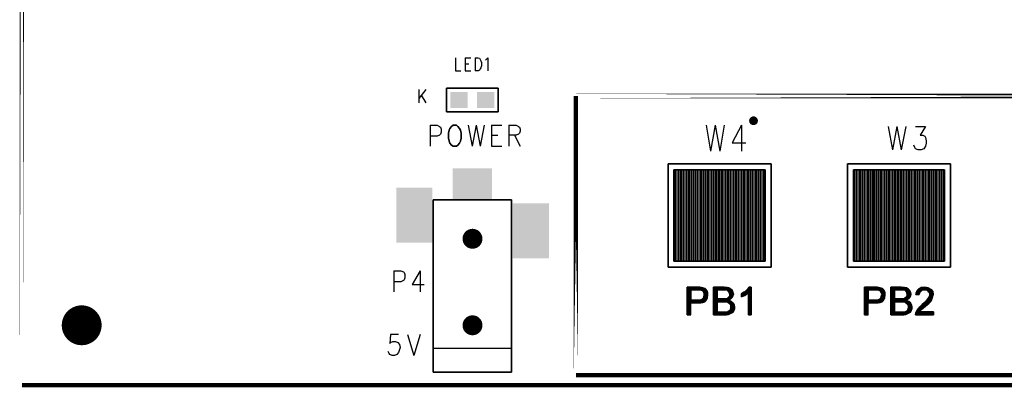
# Model space of a CAD drawing. Extents: x 12 to 27.9, y 10.8 to 21.2.
# Tile 1 of 17: x 17.1 to 19.6, y 14.2 to 15.1. Entities that reach past the tile are written whole.
import ezdxf

# ---------------------------------------------------------------- set-up
doc = ezdxf.new("R2010")
doc.units = 0
doc.layers.add('ASSYDWGTOP_pho', color=1, linetype='CONTINUOUS')

msp = doc.modelspace()

# ---------------------------------------------------------------- linework, layer by layer
at = {"layer": 'ASSYDWGTOP_pho', "const_width": 0.0111}
for points in [[(17.143, 14.221), (17.143, 18.221)], [(18.533, 14.946), (21.533, 14.946)], [(18.533, 14.246), (18.533, 14.946)], [(21.533, 14.246), (18.533, 14.246)], [(22.043, 14.221), (17.143, 14.221)]]:
    msp.add_lwpolyline(points, close=True, dxfattribs=at)
at = {"layer": 'ASSYDWGTOP_pho'}
for points in [[(18.231, 15.042), (18.231, 15.009)], [(18.255, 15.042), (18.255, 15.009)], [(18.255, 15.042), (18.269, 15.042)], [(18.255, 15.027), (18.264, 15.027)], [(18.28, 15.042), (18.28, 15.009)], [(18.28, 15.042), (18.288, 15.042)], [(18.288, 15.042), (18.291, 15.041)], [(18.291, 15.041), (18.293, 15.038)], [(18.293, 15.038), (18.294, 15.034)], [(18.294, 15.034), (18.296, 15.03)], [(18.296, 15.022), (18.294, 15.017)], [(18.296, 15.03), (18.296, 15.022)], [(18.306, 15.036), (18.308, 15.038)], [(18.308, 15.038), (18.312, 15.042)], [(18.312, 15.042), (18.312, 15.009)], [(18.231, 15.009), (18.244, 15.009)], [(18.255, 15.009), (18.269, 15.009)], [(18.288, 15.009), (18.28, 15.009)], [(18.291, 15.011), (18.288, 15.009)], [(18.293, 15.014), (18.291, 15.011)], [(18.294, 15.017), (18.293, 15.014)], [(18.139, 14.962), (18.139, 14.929)], [(18.156, 14.962), (18.139, 14.94)], [(18.145, 14.948), (18.156, 14.929)], [(18.167, 14.873), (18.167, 14.82)], [(18.167, 14.873), (18.185, 14.873)], [(18.185, 14.873), (18.191, 14.87)], [(18.263, 14.873), (18.273, 14.82)], [(18.283, 14.873), (18.273, 14.82)], [(18.283, 14.873), (18.293, 14.82)], [(18.303, 14.873), (18.293, 14.82)], [(18.321, 14.873), (18.321, 14.82)], [(18.321, 14.873), (18.347, 14.873)], [(18.365, 14.873), (18.365, 14.82)], [(18.365, 14.873), (18.383, 14.873)], [(18.383, 14.873), (18.389, 14.87)], [(18.86, 14.873), (18.871, 14.808)], [(18.882, 14.873), (18.871, 14.808)], [(18.882, 14.873), (18.894, 14.808)], [(18.905, 14.873), (18.894, 14.808)], [(18.948, 14.873), (18.925, 14.829)], [(18.948, 14.873), (18.948, 14.808)], [(18.191, 14.848), (18.185, 14.845)], [(18.191, 14.87), (18.193, 14.868)], [(18.193, 14.85), (18.191, 14.848)], [(18.193, 14.868), (18.195, 14.863)], [(18.195, 14.855), (18.193, 14.85)], [(18.195, 14.863), (18.195, 14.855)], [(18.321, 14.848), (18.337, 14.848)], [(18.383, 14.848), (18.365, 14.848)], [(18.379, 14.848), (18.393, 14.82)], [(18.389, 14.85), (18.383, 14.848)], [(18.389, 14.87), (18.391, 14.868)], [(18.391, 14.853), (18.389, 14.85)], [(18.391, 14.868), (18.393, 14.863)], [(18.393, 14.858), (18.391, 14.853)], [(18.393, 14.863), (18.393, 14.858)], [(19.316, 14.87), (19.327, 14.811)], [(19.338, 14.87), (19.327, 14.811)], [(19.338, 14.87), (19.349, 14.811)], [(19.361, 14.87), (19.349, 14.811)], [(19.385, 14.87), (19.41, 14.87)], [(19.41, 14.87), (19.397, 14.848)], [(19.397, 14.848), (19.403, 14.848)], [(19.403, 14.848), (19.408, 14.845)], [(18.185, 14.845), (18.167, 14.845)], [(18.925, 14.829), (18.959, 14.829)], [(19.383, 14.817), (19.381, 14.823)], [(19.408, 14.845), (19.41, 14.842)], [(19.41, 14.842), (19.412, 14.834)], [(19.412, 14.828), (19.41, 14.82)], [(19.412, 14.834), (19.412, 14.828)], [(18.321, 14.82), (18.347, 14.82)], [(19.385, 14.814), (19.383, 14.817)], [(19.392, 14.811), (19.385, 14.814)], [(19.399, 14.811), (19.392, 14.811)], [(19.406, 14.814), (19.399, 14.811)], [(19.41, 14.82), (19.406, 14.814)], [(18.779, 14.532), (18.779, 14.761)], [(18.783, 14.532), (18.783, 14.761)], [(18.787, 14.532), (18.787, 14.761)], [(18.791, 14.532), (18.791, 14.761)], [(18.795, 14.532), (18.795, 14.761)], [(18.799, 14.532), (18.799, 14.761)], [(18.803, 14.532), (18.803, 14.761)], [(18.807, 14.532), (18.807, 14.761)], [(18.811, 14.532), (18.811, 14.761)], [(18.815, 14.532), (18.815, 14.761)], [(18.819, 14.532), (18.819, 14.761)], [(18.823, 14.532), (18.823, 14.761)], [(18.827, 14.532), (18.827, 14.761)], [(18.83, 14.532), (18.83, 14.761)], [(18.834, 14.532), (18.834, 14.761)], [(18.838, 14.532), (18.838, 14.761)], [(18.842, 14.532), (18.842, 14.761)], [(18.846, 14.532), (18.846, 14.761)], [(18.85, 14.532), (18.85, 14.761)], [(18.854, 14.532), (18.854, 14.761)], [(18.858, 14.532), (18.858, 14.761)], [(18.862, 14.532), (18.862, 14.761)], [(18.866, 14.532), (18.866, 14.761)], [(18.87, 14.532), (18.87, 14.761)], [(18.874, 14.532), (18.874, 14.761)], [(18.878, 14.532), (18.878, 14.761)], [(18.882, 14.532), (18.882, 14.761)], [(18.886, 14.532), (18.886, 14.761)], [(18.89, 14.532), (18.89, 14.761)], [(18.893, 14.532), (18.893, 14.761)], [(18.897, 14.532), (18.897, 14.761)], [(18.901, 14.532), (18.901, 14.761)], [(18.905, 14.532), (18.905, 14.761)], [(18.909, 14.532), (18.909, 14.761)], [(18.913, 14.532), (18.913, 14.761)], [(18.917, 14.532), (18.917, 14.761)], [(18.921, 14.532), (18.921, 14.761)], [(18.925, 14.532), (18.925, 14.761)], [(18.929, 14.532), (18.929, 14.761)], [(18.933, 14.532), (18.933, 14.761)], [(18.937, 14.532), (18.937, 14.761)], [(18.941, 14.532), (18.941, 14.761)], [(18.945, 14.532), (18.945, 14.761)], [(18.949, 14.532), (18.949, 14.761)], [(18.953, 14.532), (18.953, 14.761)], [(18.956, 14.532), (18.956, 14.761)], [(18.96, 14.532), (18.96, 14.761)], [(18.964, 14.532), (18.964, 14.761)], [(18.968, 14.532), (18.968, 14.761)], [(18.972, 14.532), (18.972, 14.761)], [(18.976, 14.532), (18.976, 14.761)], [(18.98, 14.532), (18.98, 14.761)], [(18.984, 14.532), (18.984, 14.761)], [(18.988, 14.532), (18.988, 14.761)], [(18.992, 14.532), (18.992, 14.761)], [(18.996, 14.532), (18.996, 14.761)], [(19, 14.532), (19, 14.761)], [(19.004, 14.532), (19.004, 14.761)], [(19.229, 14.532), (19.229, 14.761)], [(19.233, 14.532), (19.233, 14.761)], [(19.237, 14.532), (19.237, 14.761)], [(19.241, 14.532), (19.241, 14.761)], [(19.245, 14.532), (19.245, 14.761)], [(19.249, 14.532), (19.249, 14.761)], [(19.253, 14.532), (19.253, 14.761)], [(19.257, 14.532), (19.257, 14.761)], [(19.261, 14.532), (19.261, 14.761)], [(19.265, 14.532), (19.265, 14.761)], [(19.269, 14.532), (19.269, 14.761)], [(19.273, 14.532), (19.273, 14.761)], [(19.277, 14.532), (19.277, 14.761)], [(19.28, 14.532), (19.28, 14.761)], [(19.284, 14.532), (19.284, 14.761)], [(19.288, 14.532), (19.288, 14.761)], [(19.292, 14.532), (19.292, 14.761)], [(19.296, 14.532), (19.296, 14.761)], [(19.3, 14.532), (19.3, 14.761)], [(19.304, 14.532), (19.304, 14.761)], [(19.308, 14.532), (19.308, 14.761)], [(19.312, 14.532), (19.312, 14.761)], [(19.316, 14.532), (19.316, 14.761)], [(19.32, 14.532), (19.32, 14.761)], [(19.324, 14.532), (19.324, 14.761)], [(19.328, 14.532), (19.328, 14.761)], [(19.332, 14.532), (19.332, 14.761)], [(19.336, 14.532), (19.336, 14.761)], [(19.34, 14.532), (19.34, 14.761)], [(19.343, 14.532), (19.343, 14.761)], [(19.347, 14.532), (19.347, 14.761)], [(19.351, 14.532), (19.351, 14.761)], [(19.355, 14.532), (19.355, 14.761)], [(19.359, 14.532), (19.359, 14.761)], [(19.363, 14.532), (19.363, 14.761)], [(19.367, 14.532), (19.367, 14.761)], [(19.371, 14.532), (19.371, 14.761)], [(19.375, 14.532), (19.375, 14.761)], [(19.379, 14.532), (19.379, 14.761)], [(19.383, 14.532), (19.383, 14.761)], [(19.387, 14.532), (19.387, 14.761)], [(19.391, 14.532), (19.391, 14.761)], [(19.395, 14.532), (19.395, 14.761)], [(19.399, 14.532), (19.399, 14.761)], [(19.403, 14.532), (19.403, 14.761)], [(19.406, 14.532), (19.406, 14.761)], [(19.41, 14.532), (19.41, 14.761)], [(19.414, 14.532), (19.414, 14.761)], [(19.418, 14.532), (19.418, 14.761)], [(19.422, 14.532), (19.422, 14.761)], [(19.426, 14.532), (19.426, 14.761)], [(19.43, 14.532), (19.43, 14.761)], [(19.434, 14.532), (19.434, 14.761)], [(19.438, 14.532), (19.438, 14.761)], [(19.442, 14.532), (19.442, 14.761)], [(19.446, 14.532), (19.446, 14.761)], [(19.45, 14.532), (19.45, 14.761)], [(19.454, 14.532), (19.454, 14.761)], [(18.076, 14.508), (18.076, 14.455)], [(18.076, 14.508), (18.094, 14.508)], [(18.094, 14.508), (18.1, 14.505)], [(18.1, 14.505), (18.102, 14.503)], [(18.102, 14.503), (18.104, 14.498)], [(18.142, 14.508), (18.122, 14.473)], [(18.142, 14.508), (18.142, 14.455)], [(18.094, 14.48), (18.076, 14.48)], [(18.1, 14.483), (18.094, 14.48)], [(18.102, 14.485), (18.1, 14.483)], [(18.104, 14.49), (18.102, 14.485)], [(18.104, 14.498), (18.104, 14.49)], [(18.122, 14.473), (18.152, 14.473)], [(18.844, 14.467), (18.812, 14.467)], [(18.812, 14.467), (18.812, 14.397)], [(18.812, 14.397), (18.812, 14.467)], [(18.813, 14.397), (18.813, 14.467)], [(18.814, 14.397), (18.814, 14.467)], [(18.815, 14.397), (18.815, 14.467)], [(18.816, 14.397), (18.816, 14.467)], [(18.817, 14.397), (18.817, 14.467)], [(18.818, 14.397), (18.818, 14.467)], [(18.819, 14.397), (18.819, 14.467)], [(18.82, 14.397), (18.82, 14.467)], [(18.821, 14.46), (18.821, 14.467)], [(18.822, 14.46), (18.822, 14.467)], [(18.823, 14.46), (18.823, 14.467)], [(18.824, 14.46), (18.824, 14.467)], [(18.825, 14.46), (18.825, 14.467)], [(18.826, 14.46), (18.826, 14.467)], [(18.827, 14.46), (18.827, 14.467)], [(18.828, 14.46), (18.828, 14.467)], [(18.829, 14.46), (18.829, 14.467)], [(18.83, 14.46), (18.83, 14.467)], [(18.831, 14.46), (18.831, 14.467)], [(18.832, 14.46), (18.832, 14.467)], [(18.833, 14.46), (18.833, 14.467)], [(18.834, 14.46), (18.834, 14.467)], [(18.835, 14.46), (18.835, 14.467)], [(18.836, 14.46), (18.836, 14.467)], [(18.837, 14.46), (18.837, 14.467)], [(18.838, 14.46), (18.838, 14.467)], [(18.839, 14.46), (18.839, 14.467)], [(18.84, 14.46), (18.84, 14.467)], [(18.841, 14.46), (18.841, 14.467)], [(18.842, 14.46), (18.842, 14.467)], [(18.843, 14.46), (18.843, 14.467)], [(18.848, 14.466), (18.844, 14.467)], [(18.844, 14.46), (18.844, 14.467)], [(18.845, 14.46), (18.845, 14.467)], [(18.846, 14.46), (18.846, 14.467)], [(18.847, 14.459), (18.847, 14.467)], [(18.857, 14.463), (18.848, 14.466)], [(18.848, 14.459), (18.848, 14.466)], [(18.849, 14.459), (18.849, 14.466)], [(18.85, 14.458), (18.85, 14.466)], [(18.851, 14.458), (18.851, 14.465)], [(18.852, 14.457), (18.852, 14.465)], [(18.853, 14.456), (18.853, 14.465)], [(18.854, 14.454), (18.854, 14.464)], [(18.855, 14.452), (18.855, 14.464)], [(18.856, 14.43), (18.856, 14.464)], [(18.86, 14.461), (18.857, 14.463)], [(18.857, 14.431), (18.857, 14.463)], [(18.858, 14.432), (18.858, 14.462)], [(18.859, 14.433), (18.859, 14.461)], [(18.862, 14.457), (18.86, 14.461)], [(18.86, 14.434), (18.86, 14.46)], [(18.861, 14.436), (18.861, 14.459)], [(18.864, 14.452), (18.862, 14.457)], [(18.862, 14.437), (18.862, 14.457)], [(18.863, 14.439), (18.863, 14.455)], [(18.864, 14.444), (18.864, 14.453)], [(18.864, 14.447), (18.864, 14.452)], [(18.879, 14.397), (18.879, 14.467)], [(18.88, 14.397), (18.88, 14.467)], [(18.881, 14.397), (18.881, 14.467)], [(18.882, 14.397), (18.882, 14.467)], [(18.883, 14.397), (18.883, 14.467)], [(18.884, 14.397), (18.884, 14.467)], [(18.885, 14.397), (18.885, 14.467)], [(18.886, 14.397), (18.886, 14.467)], [(18.887, 14.397), (18.887, 14.467)], [(18.888, 14.46), (18.888, 14.467)], [(18.889, 14.46), (18.889, 14.467)], [(18.89, 14.46), (18.89, 14.467)], [(18.891, 14.46), (18.891, 14.467)], [(18.892, 14.46), (18.892, 14.467)], [(18.893, 14.46), (18.893, 14.467)], [(18.894, 14.46), (18.894, 14.467)], [(18.895, 14.46), (18.895, 14.467)], [(18.896, 14.46), (18.896, 14.467)], [(18.897, 14.46), (18.897, 14.467)], [(18.898, 14.46), (18.898, 14.467)], [(18.899, 14.46), (18.899, 14.467)], [(18.9, 14.46), (18.9, 14.467)], [(18.901, 14.46), (18.901, 14.467)], [(18.902, 14.46), (18.902, 14.467)], [(18.903, 14.46), (18.903, 14.467)], [(18.904, 14.46), (18.904, 14.467)], [(18.905, 14.46), (18.905, 14.467)], [(18.906, 14.46), (18.906, 14.467)], [(18.907, 14.46), (18.907, 14.467)], [(18.908, 14.46), (18.908, 14.467)], [(18.909, 14.46), (18.909, 14.467)], [(18.91, 14.46), (18.91, 14.467)], [(18.911, 14.46), (18.911, 14.467)], [(18.912, 14.46), (18.912, 14.466)], [(18.913, 14.459), (18.913, 14.466)], [(18.914, 14.458), (18.914, 14.466)], [(18.915, 14.457), (18.915, 14.466)], [(18.916, 14.456), (18.916, 14.466)], [(18.917, 14.455), (18.917, 14.465)], [(18.918, 14.451), (18.918, 14.465)], [(18.919, 14.436), (18.919, 14.464)], [(18.92, 14.436), (18.92, 14.464)], [(18.921, 14.437), (18.921, 14.463)], [(18.922, 14.437), (18.922, 14.463)], [(18.923, 14.439), (18.923, 14.461)], [(18.924, 14.44), (18.924, 14.46)], [(18.925, 14.441), (18.925, 14.458)], [(18.926, 14.443), (18.926, 14.456)], [(18.927, 14.446), (18.927, 14.453)], [(18.951, 14.444), (18.951, 14.452)], [(18.952, 14.444), (18.952, 14.452)], [(18.953, 14.445), (18.953, 14.453)], [(18.954, 14.445), (18.954, 14.453)], [(18.955, 14.446), (18.955, 14.454)], [(18.956, 14.446), (18.956, 14.455)], [(18.957, 14.447), (18.957, 14.455)], [(18.958, 14.447), (18.958, 14.456)], [(18.959, 14.448), (18.959, 14.457)], [(18.96, 14.449), (18.96, 14.457)], [(18.961, 14.45), (18.961, 14.458)], [(18.962, 14.45), (18.962, 14.459)], [(18.963, 14.451), (18.963, 14.46)], [(18.964, 14.452), (18.964, 14.461)], [(18.965, 14.452), (18.965, 14.462)], [(18.966, 14.397), (18.966, 14.464)], [(18.967, 14.397), (18.967, 14.465)], [(18.968, 14.397), (18.968, 14.467)], [(18.969, 14.397), (18.969, 14.467)], [(18.97, 14.397), (18.97, 14.467)], [(18.971, 14.397), (18.971, 14.467)], [(18.972, 14.397), (18.972, 14.467)], [(18.973, 14.397), (18.973, 14.467)], [(19.289, 14.467), (19.257, 14.467)], [(19.257, 14.467), (19.257, 14.397)], [(19.257, 14.397), (19.257, 14.467)], [(19.258, 14.397), (19.258, 14.467)], [(19.259, 14.397), (19.259, 14.467)], [(19.26, 14.397), (19.26, 14.467)], [(19.261, 14.397), (19.261, 14.467)], [(19.262, 14.397), (19.262, 14.467)], [(19.263, 14.397), (19.263, 14.467)], [(19.264, 14.397), (19.264, 14.467)], [(19.265, 14.397), (19.265, 14.467)], [(19.266, 14.46), (19.266, 14.467)], [(19.267, 14.46), (19.267, 14.467)], [(19.268, 14.46), (19.268, 14.467)], [(19.269, 14.46), (19.269, 14.467)], [(19.27, 14.46), (19.27, 14.467)], [(19.271, 14.46), (19.271, 14.467)], [(19.272, 14.46), (19.272, 14.467)], [(19.273, 14.46), (19.273, 14.467)], [(19.274, 14.46), (19.274, 14.467)], [(19.275, 14.46), (19.275, 14.467)], [(19.276, 14.46), (19.276, 14.467)], [(19.277, 14.46), (19.277, 14.467)], [(19.278, 14.46), (19.278, 14.467)], [(19.279, 14.46), (19.279, 14.467)], [(19.28, 14.46), (19.28, 14.467)], [(19.281, 14.46), (19.281, 14.467)], [(19.282, 14.46), (19.282, 14.467)], [(19.283, 14.46), (19.283, 14.467)], [(19.284, 14.46), (19.284, 14.467)], [(19.285, 14.46), (19.285, 14.467)], [(19.286, 14.46), (19.286, 14.467)], [(19.287, 14.46), (19.287, 14.467)], [(19.288, 14.46), (19.288, 14.467)], [(19.293, 14.466), (19.289, 14.467)], [(19.289, 14.46), (19.289, 14.467)], [(19.29, 14.46), (19.29, 14.467)], [(19.291, 14.46), (19.291, 14.467)], [(19.292, 14.459), (19.292, 14.467)], [(19.302, 14.463), (19.293, 14.466)], [(19.293, 14.459), (19.293, 14.466)], [(19.294, 14.459), (19.294, 14.466)], [(19.295, 14.458), (19.295, 14.466)], [(19.296, 14.458), (19.296, 14.465)], [(19.297, 14.457), (19.297, 14.465)], [(19.298, 14.456), (19.298, 14.465)], [(19.299, 14.454), (19.299, 14.464)], [(19.3, 14.452), (19.3, 14.464)], [(19.301, 14.43), (19.301, 14.464)], [(19.305, 14.461), (19.302, 14.463)], [(19.302, 14.431), (19.302, 14.463)], [(19.303, 14.432), (19.303, 14.462)], [(19.304, 14.433), (19.304, 14.461)], [(19.307, 14.457), (19.305, 14.461)], [(19.305, 14.434), (19.305, 14.46)], [(19.306, 14.436), (19.306, 14.459)], [(19.309, 14.452), (19.307, 14.457)], [(19.307, 14.437), (19.307, 14.457)], [(19.308, 14.439), (19.308, 14.455)], [(19.309, 14.444), (19.309, 14.453)], [(19.309, 14.447), (19.309, 14.452)], [(19.324, 14.397), (19.324, 14.467)], [(19.325, 14.397), (19.325, 14.467)], [(19.326, 14.397), (19.326, 14.467)], [(19.327, 14.397), (19.327, 14.467)], [(19.328, 14.397), (19.328, 14.467)], [(19.329, 14.397), (19.329, 14.467)], [(19.33, 14.397), (19.33, 14.467)], [(19.331, 14.397), (19.331, 14.467)], [(19.332, 14.397), (19.332, 14.467)], [(19.333, 14.46), (19.333, 14.467)], [(19.334, 14.46), (19.334, 14.467)], [(19.335, 14.46), (19.335, 14.467)], [(19.336, 14.46), (19.336, 14.467)], [(19.337, 14.46), (19.337, 14.467)], [(19.338, 14.46), (19.338, 14.467)], [(19.339, 14.46), (19.339, 14.467)], [(19.34, 14.46), (19.34, 14.467)], [(19.341, 14.46), (19.341, 14.467)], [(19.342, 14.46), (19.342, 14.467)], [(19.343, 14.46), (19.343, 14.467)], [(19.344, 14.46), (19.344, 14.467)], [(19.345, 14.46), (19.345, 14.467)], [(19.346, 14.46), (19.346, 14.467)], [(19.347, 14.46), (19.347, 14.467)], [(19.348, 14.46), (19.348, 14.467)], [(19.349, 14.46), (19.349, 14.467)], [(19.35, 14.46), (19.35, 14.467)], [(19.351, 14.46), (19.351, 14.467)], [(19.352, 14.46), (19.352, 14.467)], [(19.353, 14.46), (19.353, 14.467)], [(19.354, 14.46), (19.354, 14.467)], [(19.355, 14.46), (19.355, 14.467)], [(19.356, 14.46), (19.356, 14.467)], [(19.357, 14.46), (19.357, 14.466)], [(19.358, 14.459), (19.358, 14.466)], [(19.359, 14.458), (19.359, 14.466)], [(19.36, 14.457), (19.36, 14.466)], [(19.361, 14.456), (19.361, 14.466)], [(19.362, 14.455), (19.362, 14.465)], [(19.363, 14.451), (19.363, 14.465)], [(19.364, 14.436), (19.364, 14.464)], [(19.365, 14.436), (19.365, 14.464)], [(19.366, 14.437), (19.366, 14.463)], [(19.367, 14.437), (19.367, 14.463)], [(19.368, 14.439), (19.368, 14.461)], [(19.369, 14.44), (19.369, 14.46)], [(19.37, 14.441), (19.37, 14.458)], [(19.371, 14.443), (19.371, 14.456)], [(19.372, 14.446), (19.372, 14.453)], [(19.387, 14.448), (19.387, 14.453)], [(19.388, 14.448), (19.388, 14.456)], [(19.389, 14.448), (19.389, 14.458)], [(19.39, 14.448), (19.39, 14.459)], [(19.391, 14.448), (19.391, 14.46)], [(19.392, 14.448), (19.392, 14.462)], [(19.393, 14.448), (19.393, 14.463)], [(19.394, 14.449), (19.394, 14.463)], [(19.395, 14.453), (19.395, 14.464)], [(19.396, 14.454), (19.396, 14.464)], [(19.397, 14.455), (19.397, 14.465)], [(19.398, 14.456), (19.398, 14.466)], [(19.399, 14.457), (19.399, 14.466)], [(19.4, 14.458), (19.4, 14.466)], [(19.401, 14.459), (19.401, 14.467)], [(19.402, 14.459), (19.402, 14.467)], [(19.403, 14.46), (19.403, 14.467)], [(19.404, 14.46), (19.404, 14.467)], [(19.405, 14.46), (19.405, 14.467)], [(19.406, 14.46), (19.406, 14.467)], [(19.407, 14.46), (19.407, 14.467)], [(19.408, 14.46), (19.408, 14.467)], [(19.409, 14.46), (19.409, 14.467)], [(19.41, 14.46), (19.41, 14.467)], [(19.411, 14.46), (19.411, 14.467)], [(19.412, 14.46), (19.412, 14.466)], [(19.413, 14.459), (19.413, 14.466)], [(19.414, 14.459), (19.414, 14.466)], [(19.415, 14.458), (19.415, 14.466)], [(19.416, 14.457), (19.416, 14.466)], [(19.417, 14.457), (19.417, 14.465)], [(19.418, 14.456), (19.418, 14.465)], [(19.419, 14.455), (19.419, 14.464)], [(19.42, 14.454), (19.42, 14.464)], [(19.421, 14.45), (19.421, 14.463)], [(19.422, 14.431), (19.422, 14.462)], [(19.423, 14.432), (19.423, 14.462)], [(19.424, 14.433), (19.424, 14.461)], [(19.425, 14.435), (19.425, 14.46)], [(19.426, 14.437), (19.426, 14.459)], [(19.427, 14.439), (19.427, 14.457)], [(19.428, 14.443), (19.428, 14.456)], [(18.821, 14.427), (18.821, 14.434)], [(18.821, 14.426), (18.821, 14.427)], [(18.821, 14.427), (18.846, 14.427)], [(18.822, 14.427), (18.822, 14.434)], [(18.823, 14.427), (18.823, 14.434)], [(18.824, 14.427), (18.824, 14.434)], [(18.825, 14.427), (18.825, 14.434)], [(18.826, 14.427), (18.826, 14.434)], [(18.827, 14.427), (18.827, 14.434)], [(18.828, 14.427), (18.828, 14.434)], [(18.829, 14.427), (18.829, 14.434)], [(18.83, 14.427), (18.83, 14.434)], [(18.831, 14.427), (18.831, 14.434)], [(18.832, 14.427), (18.832, 14.434)], [(18.833, 14.427), (18.833, 14.434)], [(18.834, 14.427), (18.834, 14.434)], [(18.835, 14.427), (18.835, 14.434)], [(18.836, 14.427), (18.836, 14.434)], [(18.837, 14.427), (18.837, 14.434)], [(18.838, 14.427), (18.838, 14.434)], [(18.839, 14.427), (18.839, 14.434)], [(18.84, 14.427), (18.84, 14.434)], [(18.841, 14.427), (18.841, 14.434)], [(18.842, 14.427), (18.842, 14.434)], [(18.843, 14.427), (18.843, 14.434)], [(18.844, 14.427), (18.844, 14.434)], [(18.845, 14.427), (18.845, 14.434)], [(18.846, 14.427), (18.846, 14.435)], [(18.846, 14.427), (18.851, 14.428)], [(18.847, 14.427), (18.847, 14.435)], [(18.848, 14.427), (18.848, 14.435)], [(18.849, 14.427), (18.849, 14.436)], [(18.85, 14.427), (18.85, 14.436)], [(18.851, 14.428), (18.851, 14.437)], [(18.851, 14.428), (18.856, 14.43)], [(18.852, 14.428), (18.852, 14.438)], [(18.853, 14.429), (18.853, 14.439)], [(18.854, 14.429), (18.854, 14.441)], [(18.855, 14.429), (18.855, 14.444)], [(18.856, 14.43), (18.859, 14.432)], [(18.859, 14.432), (18.863, 14.439)], [(18.863, 14.439), (18.864, 14.447)], [(18.888, 14.43), (18.888, 14.437)], [(18.889, 14.43), (18.889, 14.437)], [(18.89, 14.43), (18.89, 14.437)], [(18.891, 14.43), (18.891, 14.437)], [(18.892, 14.43), (18.892, 14.437)], [(18.893, 14.43), (18.893, 14.437)], [(18.894, 14.43), (18.894, 14.437)], [(18.895, 14.43), (18.895, 14.437)], [(18.896, 14.43), (18.896, 14.437)], [(18.897, 14.43), (18.897, 14.437)], [(18.898, 14.43), (18.898, 14.437)], [(18.899, 14.43), (18.899, 14.437)], [(18.9, 14.43), (18.9, 14.437)], [(18.901, 14.43), (18.901, 14.437)], [(18.902, 14.43), (18.902, 14.437)], [(18.903, 14.43), (18.903, 14.437)], [(18.904, 14.43), (18.904, 14.437)], [(18.905, 14.43), (18.905, 14.437)], [(18.906, 14.43), (18.906, 14.437)], [(18.907, 14.43), (18.907, 14.437)], [(18.908, 14.43), (18.908, 14.437)], [(18.909, 14.43), (18.909, 14.437)], [(18.91, 14.43), (18.91, 14.437)], [(18.911, 14.429), (18.911, 14.437)], [(18.912, 14.429), (18.912, 14.438)], [(18.913, 14.429), (18.913, 14.439)], [(18.914, 14.428), (18.914, 14.439)], [(18.915, 14.428), (18.915, 14.44)], [(18.916, 14.427), (18.916, 14.441)], [(18.917, 14.434), (18.917, 14.442)], [(18.917, 14.426), (18.917, 14.434)], [(18.918, 14.435), (18.918, 14.443)], [(18.918, 14.425), (18.918, 14.433)], [(18.919, 14.424), (18.919, 14.433)], [(18.92, 14.423), (18.92, 14.432)], [(18.921, 14.422), (18.921, 14.432)], [(18.922, 14.401), (18.922, 14.431)], [(18.923, 14.401), (18.923, 14.431)], [(18.924, 14.402), (18.924, 14.43)], [(18.925, 14.402), (18.925, 14.429)], [(18.926, 14.403), (18.926, 14.428)], [(18.927, 14.404), (18.927, 14.427)], [(18.948, 14.442), (18.948, 14.45)], [(18.949, 14.443), (18.949, 14.45)], [(18.95, 14.443), (18.95, 14.451)], [(19.266, 14.427), (19.266, 14.434)], [(19.266, 14.426), (19.266, 14.427)], [(19.266, 14.427), (19.291, 14.427)], [(19.267, 14.427), (19.267, 14.434)], [(19.268, 14.427), (19.268, 14.434)], [(19.269, 14.427), (19.269, 14.434)], [(19.27, 14.427), (19.27, 14.434)], [(19.271, 14.427), (19.271, 14.434)], [(19.272, 14.427), (19.272, 14.434)], [(19.273, 14.427), (19.273, 14.434)], [(19.274, 14.427), (19.274, 14.434)], [(19.275, 14.427), (19.275, 14.434)], [(19.276, 14.427), (19.276, 14.434)], [(19.277, 14.427), (19.277, 14.434)], [(19.278, 14.427), (19.278, 14.434)], [(19.279, 14.427), (19.279, 14.434)], [(19.28, 14.427), (19.28, 14.434)], [(19.281, 14.427), (19.281, 14.434)], [(19.282, 14.427), (19.282, 14.434)], [(19.283, 14.427), (19.283, 14.434)], [(19.284, 14.427), (19.284, 14.434)], [(19.285, 14.427), (19.285, 14.434)], [(19.286, 14.427), (19.286, 14.434)], [(19.287, 14.427), (19.287, 14.434)], [(19.288, 14.427), (19.288, 14.434)], [(19.289, 14.427), (19.289, 14.434)], [(19.29, 14.427), (19.29, 14.434)], [(19.291, 14.427), (19.291, 14.435)], [(19.291, 14.427), (19.296, 14.428)], [(19.292, 14.427), (19.292, 14.435)], [(19.293, 14.427), (19.293, 14.435)], [(19.294, 14.427), (19.294, 14.436)], [(19.295, 14.427), (19.295, 14.436)], [(19.296, 14.428), (19.296, 14.437)], [(19.296, 14.428), (19.301, 14.43)], [(19.297, 14.428), (19.297, 14.438)], [(19.298, 14.429), (19.298, 14.439)], [(19.299, 14.429), (19.299, 14.441)], [(19.3, 14.429), (19.3, 14.444)], [(19.301, 14.43), (19.304, 14.432)], [(19.304, 14.432), (19.308, 14.439)], [(19.308, 14.439), (19.309, 14.447)], [(19.333, 14.43), (19.333, 14.437)], [(19.334, 14.43), (19.334, 14.437)], [(19.335, 14.43), (19.335, 14.437)], [(19.336, 14.43), (19.336, 14.437)], [(19.337, 14.43), (19.337, 14.437)], [(19.338, 14.43), (19.338, 14.437)], [(19.339, 14.43), (19.339, 14.437)], [(19.34, 14.43), (19.34, 14.437)], [(19.341, 14.43), (19.341, 14.437)], [(19.342, 14.43), (19.342, 14.437)], [(19.343, 14.43), (19.343, 14.437)], [(19.344, 14.43), (19.344, 14.437)], [(19.345, 14.43), (19.345, 14.437)], [(19.346, 14.43), (19.346, 14.437)], [(19.347, 14.43), (19.347, 14.437)], [(19.348, 14.43), (19.348, 14.437)], [(19.349, 14.43), (19.349, 14.437)], [(19.35, 14.43), (19.35, 14.437)], [(19.351, 14.43), (19.351, 14.437)], [(19.352, 14.43), (19.352, 14.437)], [(19.353, 14.43), (19.353, 14.437)], [(19.354, 14.43), (19.354, 14.437)], [(19.355, 14.43), (19.355, 14.437)], [(19.356, 14.429), (19.356, 14.437)], [(19.357, 14.429), (19.357, 14.438)], [(19.358, 14.429), (19.358, 14.439)], [(19.359, 14.428), (19.359, 14.439)], [(19.36, 14.428), (19.36, 14.44)], [(19.361, 14.427), (19.361, 14.441)], [(19.362, 14.434), (19.362, 14.442)], [(19.362, 14.426), (19.362, 14.434)], [(19.363, 14.435), (19.363, 14.443)], [(19.363, 14.425), (19.363, 14.433)], [(19.364, 14.424), (19.364, 14.433)], [(19.365, 14.423), (19.365, 14.432)], [(19.366, 14.422), (19.366, 14.432)], [(19.367, 14.401), (19.367, 14.431)], [(19.368, 14.401), (19.368, 14.431)], [(19.369, 14.402), (19.369, 14.43)], [(19.37, 14.402), (19.37, 14.429)], [(19.371, 14.403), (19.371, 14.428)], [(19.372, 14.404), (19.372, 14.427)], [(19.386, 14.448), (19.386, 14.449)], [(19.407, 14.416), (19.407, 14.427)], [(19.408, 14.417), (19.408, 14.428)], [(19.409, 14.418), (19.409, 14.429)], [(19.41, 14.419), (19.41, 14.43)], [(19.411, 14.42), (19.411, 14.43)], [(19.412, 14.421), (19.412, 14.432)], [(19.413, 14.422), (19.413, 14.433)], [(19.414, 14.422), (19.414, 14.434)], [(19.415, 14.423), (19.415, 14.435)], [(19.416, 14.424), (19.416, 14.436)], [(19.417, 14.425), (19.417, 14.437)], [(19.418, 14.426), (19.418, 14.439)], [(19.419, 14.427), (19.419, 14.441)], [(19.42, 14.428), (19.42, 14.442)], [(19.421, 14.43), (19.421, 14.446)], [(19.429, 14.447), (19.429, 14.451)], [(18.821, 14.397), (18.821, 14.426)], [(18.888, 14.397), (18.888, 14.404)], [(18.889, 14.397), (18.889, 14.404)], [(18.89, 14.397), (18.89, 14.404)], [(18.891, 14.397), (18.891, 14.404)], [(18.892, 14.397), (18.892, 14.404)], [(18.893, 14.397), (18.893, 14.404)], [(18.894, 14.397), (18.894, 14.404)], [(18.895, 14.397), (18.895, 14.404)], [(18.896, 14.397), (18.896, 14.404)], [(18.897, 14.397), (18.897, 14.404)], [(18.898, 14.397), (18.898, 14.404)], [(18.899, 14.397), (18.899, 14.404)], [(18.9, 14.397), (18.9, 14.404)], [(18.901, 14.397), (18.901, 14.404)], [(18.902, 14.397), (18.902, 14.404)], [(18.903, 14.397), (18.903, 14.404)], [(18.904, 14.397), (18.904, 14.404)], [(18.905, 14.397), (18.905, 14.404)], [(18.906, 14.397), (18.906, 14.404)], [(18.907, 14.397), (18.907, 14.404)], [(18.908, 14.397), (18.908, 14.404)], [(18.909, 14.397), (18.909, 14.404)], [(18.91, 14.397), (18.91, 14.404)], [(18.911, 14.397), (18.911, 14.404)], [(18.912, 14.397), (18.912, 14.404)], [(18.913, 14.397), (18.913, 14.404)], [(18.914, 14.397), (18.914, 14.405)], [(18.915, 14.398), (18.915, 14.405)], [(18.916, 14.398), (18.916, 14.406)], [(18.917, 14.398), (18.917, 14.406)], [(18.918, 14.399), (18.918, 14.407)], [(18.919, 14.399), (18.919, 14.408)], [(18.92, 14.4), (18.92, 14.409)], [(18.921, 14.4), (18.921, 14.411)], [(18.928, 14.406), (18.928, 14.425)], [(18.929, 14.408), (18.929, 14.423)], [(18.93, 14.41), (18.93, 14.421)], [(19.266, 14.397), (19.266, 14.426)], [(19.333, 14.397), (19.333, 14.404)], [(19.334, 14.397), (19.334, 14.404)], [(19.335, 14.397), (19.335, 14.404)], [(19.336, 14.397), (19.336, 14.404)], [(19.337, 14.397), (19.337, 14.404)], [(19.338, 14.397), (19.338, 14.404)], [(19.339, 14.397), (19.339, 14.404)], [(19.34, 14.397), (19.34, 14.404)], [(19.341, 14.397), (19.341, 14.404)], [(19.342, 14.397), (19.342, 14.404)], [(19.343, 14.397), (19.343, 14.404)], [(19.344, 14.397), (19.344, 14.404)], [(19.345, 14.397), (19.345, 14.404)], [(19.346, 14.397), (19.346, 14.404)], [(19.347, 14.397), (19.347, 14.404)], [(19.348, 14.397), (19.348, 14.404)], [(19.349, 14.397), (19.349, 14.404)], [(19.35, 14.397), (19.35, 14.404)], [(19.351, 14.397), (19.351, 14.404)], [(19.352, 14.397), (19.352, 14.404)], [(19.353, 14.397), (19.353, 14.404)], [(19.354, 14.397), (19.354, 14.404)], [(19.355, 14.397), (19.355, 14.404)], [(19.356, 14.397), (19.356, 14.404)], [(19.357, 14.397), (19.357, 14.404)], [(19.358, 14.397), (19.358, 14.404)], [(19.359, 14.397), (19.359, 14.405)], [(19.36, 14.398), (19.36, 14.405)], [(19.361, 14.398), (19.361, 14.406)], [(19.362, 14.398), (19.362, 14.406)], [(19.363, 14.399), (19.363, 14.407)], [(19.364, 14.399), (19.364, 14.408)], [(19.365, 14.4), (19.365, 14.409)], [(19.366, 14.4), (19.366, 14.411)], [(19.373, 14.406), (19.373, 14.425)], [(19.374, 14.408), (19.374, 14.423)], [(19.375, 14.41), (19.375, 14.421)], [(19.386, 14.397), (19.386, 14.403)], [(19.387, 14.397), (19.387, 14.405)], [(19.388, 14.397), (19.388, 14.408)], [(19.389, 14.397), (19.389, 14.409)], [(19.39, 14.397), (19.39, 14.41)], [(19.391, 14.397), (19.391, 14.411)], [(19.392, 14.397), (19.392, 14.413)], [(19.393, 14.397), (19.393, 14.414)], [(19.394, 14.397), (19.394, 14.415)], [(19.395, 14.397), (19.395, 14.416)], [(19.396, 14.406), (19.396, 14.417)], [(19.396, 14.397), (19.396, 14.405)], [(19.397, 14.407), (19.397, 14.418)], [(19.397, 14.397), (19.397, 14.405)], [(19.398, 14.409), (19.398, 14.419)], [(19.398, 14.397), (19.398, 14.405)], [(19.399, 14.41), (19.399, 14.42)], [(19.399, 14.397), (19.399, 14.405)], [(19.4, 14.411), (19.4, 14.421)], [(19.4, 14.397), (19.4, 14.405)], [(19.401, 14.412), (19.401, 14.422)], [(19.401, 14.397), (19.401, 14.405)], [(19.402, 14.412), (19.402, 14.422)], [(19.402, 14.397), (19.402, 14.405)], [(19.403, 14.413), (19.403, 14.423)], [(19.403, 14.397), (19.403, 14.405)], [(19.404, 14.414), (19.404, 14.424)], [(19.404, 14.397), (19.404, 14.405)], [(19.405, 14.415), (19.405, 14.425)], [(19.405, 14.397), (19.405, 14.405)], [(19.406, 14.416), (19.406, 14.426)], [(19.406, 14.397), (19.406, 14.405)], [(19.407, 14.397), (19.407, 14.405)], [(19.408, 14.397), (19.408, 14.405)], [(19.409, 14.397), (19.409, 14.405)], [(19.41, 14.397), (19.41, 14.405)], [(19.411, 14.397), (19.411, 14.405)], [(19.412, 14.397), (19.412, 14.405)], [(19.413, 14.397), (19.413, 14.405)], [(19.414, 14.397), (19.414, 14.405)], [(19.415, 14.397), (19.415, 14.405)], [(19.416, 14.397), (19.416, 14.405)], [(19.417, 14.397), (19.417, 14.405)], [(19.418, 14.397), (19.418, 14.405)], [(19.419, 14.397), (19.419, 14.405)], [(19.42, 14.397), (19.42, 14.405)], [(19.421, 14.397), (19.421, 14.405)], [(19.422, 14.397), (19.422, 14.405)], [(19.423, 14.397), (19.423, 14.405)], [(19.424, 14.397), (19.424, 14.405)], [(19.425, 14.397), (19.425, 14.405)], [(19.426, 14.397), (19.426, 14.405)], [(19.427, 14.397), (19.427, 14.405)], [(19.428, 14.397), (19.428, 14.405)], [(19.429, 14.397), (19.429, 14.405)], [(19.43, 14.397), (19.43, 14.405)], [(18.812, 14.397), (18.821, 14.397)], [(19.257, 14.397), (19.266, 14.397)], [(19.385, 14.397), (19.385, 14.398)], [(18.068, 14.348), (18.066, 14.325)], [(18.066, 14.325), (18.068, 14.328)], [(18.088, 14.348), (18.068, 14.348)], [(18.068, 14.328), (18.074, 14.33)], [(18.074, 14.33), (18.08, 14.33)], [(18.08, 14.33), (18.086, 14.328)], [(18.086, 14.328), (18.09, 14.323)], [(18.11, 14.348), (18.126, 14.295)], [(18.142, 14.348), (18.126, 14.295)], [(18.064, 14.3), (18.062, 14.305)], [(18.088, 14.303), (18.084, 14.298)], [(18.09, 14.31), (18.088, 14.303)], [(18.09, 14.323), (18.092, 14.315)], [(18.092, 14.315), (18.09, 14.31)], [(18.371, 14.313), (18.175, 14.313)], [(18.066, 14.298), (18.064, 14.3)], [(18.072, 14.295), (18.066, 14.298)], [(18.078, 14.295), (18.072, 14.295)], [(18.084, 14.298), (18.078, 14.295)]]:
    msp.add_lwpolyline(points, dxfattribs=at)
for points in [[(18.208, 14.906), (18.208, 14.966)], [(18.208, 14.966), (18.338, 14.966)], [(18.338, 14.966), (18.338, 14.906)], [(18.338, 14.906), (18.208, 14.906)], [(18.225, 14.873), (18.221, 14.87)], [(18.233, 14.873), (18.225, 14.873)], [(18.237, 14.87), (18.233, 14.873)], [(18.215, 14.86), (18.213, 14.853)], [(18.213, 14.853), (18.213, 14.84)], [(18.217, 14.865), (18.215, 14.86)], [(18.221, 14.87), (18.217, 14.865)], [(18.241, 14.865), (18.237, 14.87)], [(18.243, 14.86), (18.241, 14.865)], [(18.245, 14.853), (18.243, 14.86)], [(18.245, 14.84), (18.245, 14.853)], [(18.213, 14.84), (18.215, 14.833)], [(18.215, 14.833), (18.217, 14.828)], [(18.217, 14.828), (18.221, 14.823)], [(18.221, 14.823), (18.225, 14.82)], [(18.233, 14.82), (18.237, 14.823)], [(18.237, 14.823), (18.241, 14.828)], [(18.241, 14.828), (18.243, 14.833)], [(18.243, 14.833), (18.245, 14.84)], [(18.225, 14.82), (18.233, 14.82)], [(18.764, 14.776), (19.023, 14.776)], [(18.764, 14.517), (18.764, 14.776)], [(19.023, 14.776), (19.023, 14.517)], [(19.214, 14.776), (19.473, 14.776)], [(19.214, 14.517), (19.214, 14.776)], [(19.473, 14.776), (19.473, 14.517)], [(19.008, 14.761), (18.779, 14.761)], [(18.779, 14.761), (18.779, 14.532)], [(19.008, 14.532), (19.008, 14.761)], [(19.458, 14.761), (19.229, 14.761)], [(19.229, 14.761), (19.229, 14.532)], [(19.458, 14.532), (19.458, 14.761)], [(18.175, 14.253), (18.175, 14.686)], [(18.175, 14.686), (18.371, 14.686)], [(18.371, 14.686), (18.371, 14.253)], [(18.779, 14.532), (19.008, 14.532)], [(19.229, 14.532), (19.458, 14.532)], [(19.023, 14.517), (18.764, 14.517)], [(19.473, 14.517), (19.214, 14.517)], [(18.821, 14.434), (18.821, 14.46)], [(18.821, 14.46), (18.821, 14.46)], [(18.821, 14.46), (18.844, 14.46)], [(18.844, 14.46), (18.844, 14.46)], [(18.844, 14.46), (18.85, 14.458)], [(18.85, 14.458), (18.85, 14.458)], [(18.85, 14.458), (18.853, 14.455)], [(18.853, 14.455), (18.853, 14.455)], [(18.853, 14.455), (18.855, 14.451)], [(18.905, 14.467), (18.878, 14.467)], [(18.878, 14.467), (18.878, 14.397)], [(18.887, 14.437), (18.887, 14.46)], [(18.887, 14.46), (18.888, 14.46)], [(18.888, 14.46), (18.908, 14.46)], [(18.912, 14.466), (18.905, 14.467)], [(18.908, 14.46), (18.908, 14.46)], [(18.908, 14.46), (18.913, 14.459)], [(18.917, 14.465), (18.912, 14.466)], [(18.913, 14.459), (18.913, 14.459)], [(18.913, 14.459), (18.917, 14.455)], [(18.922, 14.462), (18.917, 14.465)], [(18.917, 14.455), (18.917, 14.455)], [(18.917, 14.455), (18.919, 14.448)], [(18.925, 14.459), (18.922, 14.462)], [(18.927, 14.454), (18.925, 14.459)], [(18.928, 14.449), (18.927, 14.454)], [(18.954, 14.454), (18.948, 14.45)], [(18.96, 14.457), (18.954, 14.454)], [(18.954, 14.454), (18.954, 14.454)], [(18.957, 14.446), (18.965, 14.452)], [(18.965, 14.463), (18.96, 14.458)], [(18.96, 14.458), (18.96, 14.457)], [(18.968, 14.467), (18.965, 14.463)], [(18.965, 14.463), (18.965, 14.463)], [(18.965, 14.452), (18.966, 14.452)], [(18.966, 14.452), (18.966, 14.397)], [(18.973, 14.467), (18.968, 14.467)], [(18.973, 14.397), (18.973, 14.467)], [(19.266, 14.434), (19.266, 14.46)], [(19.266, 14.46), (19.266, 14.46)], [(19.266, 14.46), (19.289, 14.46)], [(19.289, 14.46), (19.289, 14.46)], [(19.289, 14.46), (19.295, 14.458)], [(19.295, 14.458), (19.295, 14.458)], [(19.295, 14.458), (19.298, 14.455)], [(19.298, 14.455), (19.298, 14.455)], [(19.298, 14.455), (19.3, 14.451)], [(19.35, 14.467), (19.323, 14.467)], [(19.323, 14.467), (19.323, 14.397)], [(19.332, 14.437), (19.332, 14.46)], [(19.332, 14.46), (19.333, 14.46)], [(19.333, 14.46), (19.353, 14.46)], [(19.357, 14.466), (19.35, 14.467)], [(19.353, 14.46), (19.353, 14.46)], [(19.353, 14.46), (19.358, 14.459)], [(19.362, 14.465), (19.357, 14.466)], [(19.358, 14.459), (19.358, 14.459)], [(19.358, 14.459), (19.362, 14.455)], [(19.367, 14.462), (19.362, 14.465)], [(19.362, 14.455), (19.362, 14.455)], [(19.362, 14.455), (19.364, 14.448)], [(19.37, 14.459), (19.367, 14.462)], [(19.372, 14.454), (19.37, 14.459)], [(19.373, 14.449), (19.372, 14.454)], [(19.388, 14.456), (19.386, 14.448)], [(19.393, 14.462), (19.388, 14.456)], [(19.399, 14.466), (19.393, 14.462)], [(19.394, 14.448), (19.395, 14.452)], [(19.395, 14.452), (19.398, 14.456)], [(19.395, 14.452), (19.395, 14.452)], [(19.398, 14.456), (19.402, 14.459)], [(19.398, 14.456), (19.398, 14.456)], [(19.408, 14.467), (19.399, 14.466)], [(19.402, 14.459), (19.408, 14.46)], [(19.402, 14.459), (19.402, 14.459)], [(19.417, 14.465), (19.408, 14.467)], [(19.408, 14.46), (19.408, 14.46)], [(19.408, 14.46), (19.413, 14.459)], [(19.413, 14.459), (19.413, 14.459)], [(19.413, 14.459), (19.417, 14.456)], [(19.424, 14.461), (19.417, 14.465)], [(19.417, 14.456), (19.417, 14.456)], [(19.417, 14.456), (19.42, 14.453)], [(19.42, 14.453), (19.42, 14.453)], [(19.42, 14.453), (19.421, 14.448)], [(19.428, 14.456), (19.424, 14.461)], [(19.429, 14.448), (19.428, 14.456)], [(18.839, 14.434), (18.821, 14.434)], [(18.821, 14.434), (18.821, 14.434)], [(18.846, 14.435), (18.839, 14.434)], [(18.839, 14.434), (18.839, 14.434)], [(18.851, 14.437), (18.846, 14.435)], [(18.846, 14.435), (18.846, 14.435)], [(18.854, 14.442), (18.851, 14.437)], [(18.851, 14.437), (18.851, 14.437)], [(18.855, 14.447), (18.854, 14.442)], [(18.854, 14.442), (18.854, 14.442)], [(18.855, 14.451), (18.855, 14.447)], [(18.855, 14.451), (18.855, 14.451)], [(18.855, 14.447), (18.855, 14.447)], [(18.888, 14.437), (18.887, 14.437)], [(18.887, 14.429), (18.888, 14.43)], [(18.887, 14.404), (18.887, 14.429)], [(18.908, 14.437), (18.888, 14.437)], [(18.888, 14.43), (18.91, 14.43)], [(18.912, 14.438), (18.908, 14.437)], [(18.908, 14.437), (18.908, 14.437)], [(18.91, 14.43), (18.91, 14.43)], [(18.91, 14.43), (18.914, 14.429)], [(18.917, 14.442), (18.912, 14.438)], [(18.912, 14.438), (18.912, 14.438)], [(18.914, 14.429), (18.914, 14.429)], [(18.914, 14.429), (18.92, 14.424)], [(18.919, 14.445), (18.917, 14.442)], [(18.917, 14.442), (18.917, 14.442)], [(18.917, 14.435), (18.922, 14.437)], [(18.917, 14.434), (18.917, 14.435)], [(18.923, 14.431), (18.917, 14.434)], [(18.919, 14.448), (18.919, 14.445)], [(18.919, 14.448), (18.919, 14.448)], [(18.919, 14.445), (18.919, 14.445)], [(18.922, 14.437), (18.925, 14.441)], [(18.927, 14.427), (18.923, 14.431)], [(18.925, 14.441), (18.927, 14.445)], [(18.927, 14.445), (18.928, 14.449)], [(18.93, 14.422), (18.927, 14.427)], [(18.948, 14.45), (18.948, 14.442)], [(18.948, 14.442), (18.957, 14.446)], [(19.284, 14.434), (19.266, 14.434)], [(19.266, 14.434), (19.266, 14.434)], [(19.291, 14.435), (19.284, 14.434)], [(19.284, 14.434), (19.284, 14.434)], [(19.296, 14.437), (19.291, 14.435)], [(19.291, 14.435), (19.291, 14.435)], [(19.299, 14.442), (19.296, 14.437)], [(19.296, 14.437), (19.296, 14.437)], [(19.3, 14.447), (19.299, 14.442)], [(19.299, 14.442), (19.299, 14.442)], [(19.3, 14.451), (19.301, 14.451)], [(19.301, 14.447), (19.3, 14.447)], [(19.301, 14.451), (19.301, 14.447)], [(19.333, 14.437), (19.332, 14.437)], [(19.332, 14.429), (19.333, 14.43)], [(19.332, 14.404), (19.332, 14.429)], [(19.353, 14.437), (19.333, 14.437)], [(19.333, 14.43), (19.355, 14.43)], [(19.357, 14.438), (19.353, 14.437)], [(19.353, 14.437), (19.353, 14.437)], [(19.355, 14.43), (19.355, 14.43)], [(19.355, 14.43), (19.359, 14.429)], [(19.362, 14.442), (19.357, 14.438)], [(19.357, 14.438), (19.357, 14.438)], [(19.359, 14.429), (19.359, 14.429)], [(19.359, 14.429), (19.365, 14.424)], [(19.364, 14.445), (19.362, 14.442)], [(19.362, 14.442), (19.362, 14.442)], [(19.362, 14.435), (19.367, 14.437)], [(19.362, 14.434), (19.362, 14.435)], [(19.368, 14.431), (19.362, 14.434)], [(19.364, 14.448), (19.364, 14.445)], [(19.364, 14.448), (19.364, 14.448)], [(19.364, 14.445), (19.364, 14.445)], [(19.367, 14.437), (19.37, 14.441)], [(19.372, 14.427), (19.368, 14.431)], [(19.37, 14.441), (19.372, 14.445)], [(19.372, 14.445), (19.373, 14.449)], [(19.375, 14.422), (19.372, 14.427)], [(19.386, 14.448), (19.394, 14.448)], [(19.411, 14.431), (19.402, 14.423)], [(19.417, 14.438), (19.411, 14.431)], [(19.411, 14.431), (19.411, 14.431)], [(19.42, 14.443), (19.417, 14.438)], [(19.417, 14.438), (19.417, 14.438)], [(19.418, 14.426), (19.423, 14.431)], [(19.421, 14.448), (19.42, 14.443)], [(19.42, 14.443), (19.42, 14.443)], [(19.421, 14.448), (19.421, 14.448)], [(19.423, 14.431), (19.425, 14.435)], [(19.425, 14.435), (19.427, 14.44)], [(19.427, 14.44), (19.429, 14.448)], [(18.888, 14.404), (18.887, 14.404)], [(18.911, 14.404), (18.888, 14.404)], [(18.912, 14.404), (18.911, 14.404)], [(18.917, 14.406), (18.912, 14.404)], [(18.916, 14.398), (18.924, 14.402)], [(18.921, 14.41), (18.917, 14.406)], [(18.917, 14.406), (18.917, 14.406)], [(18.92, 14.424), (18.92, 14.424)], [(18.92, 14.424), (18.922, 14.421)], [(18.922, 14.416), (18.921, 14.41)], [(18.921, 14.41), (18.921, 14.41)], [(18.922, 14.421), (18.922, 14.42)], [(18.922, 14.42), (18.922, 14.416)], [(18.922, 14.416), (18.922, 14.416)], [(18.924, 14.402), (18.927, 14.404)], [(18.927, 14.404), (18.929, 14.408)], [(18.929, 14.408), (18.931, 14.412)], [(18.931, 14.417), (18.93, 14.422)], [(18.931, 14.412), (18.931, 14.417)], [(19.333, 14.404), (19.332, 14.404)], [(19.356, 14.404), (19.333, 14.404)], [(19.357, 14.404), (19.356, 14.404)], [(19.362, 14.406), (19.357, 14.404)], [(19.361, 14.398), (19.369, 14.402)], [(19.366, 14.41), (19.362, 14.406)], [(19.362, 14.406), (19.362, 14.406)], [(19.365, 14.424), (19.365, 14.424)], [(19.365, 14.424), (19.367, 14.421)], [(19.367, 14.416), (19.366, 14.41)], [(19.366, 14.41), (19.366, 14.41)], [(19.367, 14.421), (19.367, 14.42)], [(19.367, 14.42), (19.367, 14.416)], [(19.367, 14.416), (19.367, 14.416)], [(19.369, 14.402), (19.372, 14.404)], [(19.372, 14.404), (19.374, 14.408)], [(19.374, 14.408), (19.376, 14.412)], [(19.376, 14.417), (19.375, 14.422)], [(19.376, 14.412), (19.376, 14.417)], [(19.386, 14.402), (19.385, 14.397)], [(19.388, 14.407), (19.386, 14.402)], [(19.396, 14.417), (19.388, 14.407)], [(19.402, 14.423), (19.396, 14.417)], [(19.396, 14.406), (19.4, 14.411)], [(19.396, 14.405), (19.396, 14.406)], [(19.43, 14.405), (19.396, 14.405)], [(19.4, 14.411), (19.404, 14.414)], [(19.4, 14.411), (19.4, 14.411)], [(19.404, 14.414), (19.41, 14.419)], [(19.41, 14.419), (19.418, 14.426)], [(19.43, 14.397), (19.43, 14.405)], [(18.878, 14.397), (18.911, 14.397)], [(18.911, 14.397), (18.916, 14.398)], [(18.966, 14.397), (18.973, 14.397)], [(19.323, 14.397), (19.356, 14.397)], [(19.356, 14.397), (19.361, 14.398)], [(19.385, 14.397), (19.43, 14.397)], [(18.371, 14.253), (18.175, 14.253)]]:
    msp.add_lwpolyline(points, close=True, dxfattribs=at)
for points, const_width in [([(18.973, 14.884, 1), (18.984, 14.884, 1), (18.973, 14.884)], 0.011), ([(18.261, 14.588, 1), (18.286, 14.588, 1), (18.261, 14.588)], 0.025), ([(17.268, 14.371, 1), (17.318, 14.371, 1), (17.268, 14.371)], 0.05), ([(18.261, 14.371, 1), (18.286, 14.371, 1), (18.261, 14.371)], 0.025)]:
    msp.add_lwpolyline(points, format="xyb", dxfattribs=dict(at, const_width=const_width))
for points in [[(18.261, 14.916), (18.261, 14.956), (18.218, 14.916), (18.218, 14.956)], [(18.328, 14.916), (18.328, 14.956), (18.285, 14.916), (18.285, 14.956)], [(18.322, 14.686), (18.322, 14.765), (18.224, 14.686), (18.224, 14.765)], [(18.173, 14.578), (18.173, 14.716), (18.082, 14.578), (18.082, 14.716)], [(18.465, 14.539), (18.465, 14.677), (18.374, 14.539), (18.374, 14.677)]]:
    msp.add_solid(points, dxfattribs=at)

doc.saveas('drawing.dxf')
